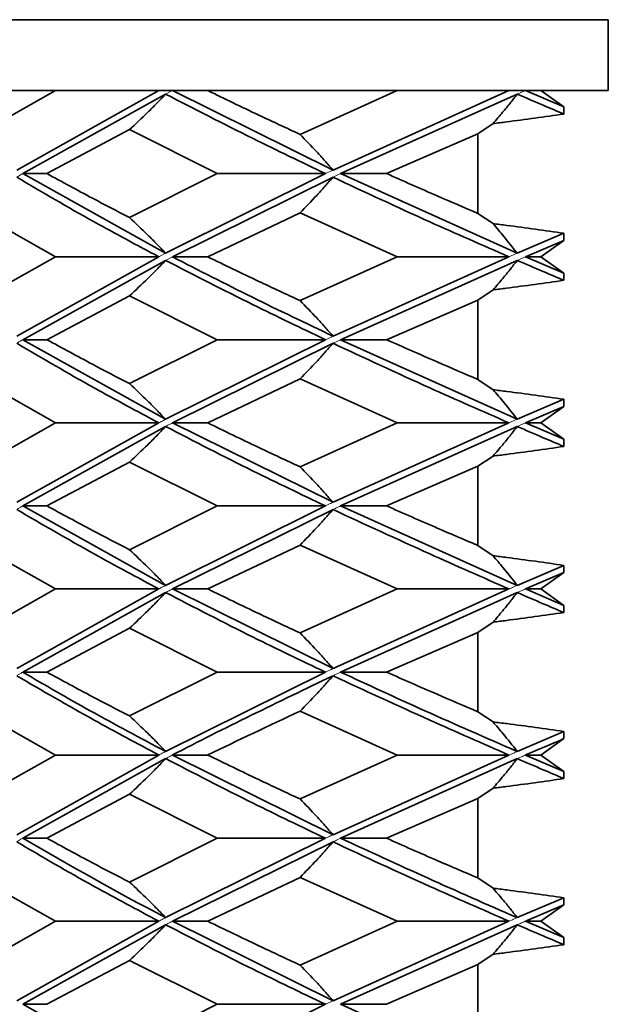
# Model space of a CAD drawing. Header units: millimetres. Extents: x 0 to 1118, y 0 to 864.
# Tile 184 of 200: x 985.59 to 987.25, y 365.64 to 368.41. Entities that reach past the tile are written whole.
import ezdxf

# ---------------------------------------------------------------- set-up
doc = ezdxf.new("R2010")
doc.units = ezdxf.units.MM

msp = doc.modelspace()

# ---------------------------------------------------------------- linework, layer by layer
at = {"color": 7, "linetype": 'Continuous', "lineweight": 35}
for p, q in [((987.2529, 368.4139), (984.585, 368.4139)), ((987.2529, 368.4139), (987.2529, 368.2139)), ((985.6934, 368.2139), (985.2708, 368.2139)), ((985.6934, 368.2139), (985.4741, 368.0903)), ((985.985, 368.2139), (985.5841, 367.9897)), ((985.985, 368.2139), (985.6934, 368.2139)), ((986.0235, 368.2139), (985.985, 368.2139)), ((986.0235, 368.2139), (986.4764, 367.9897)), ((986.1228, 368.2139), (986.0235, 368.2139)), ((986.6573, 368.2139), (986.1228, 368.2139)), ((986.6573, 368.2139), (986.3833, 368.0903)), ((986.9728, 368.2139), (986.4764, 367.9897)), ((986.9728, 368.2139), (986.6573, 368.2139)), ((987.0195, 368.2139), (986.9728, 368.2139)), ((987.0195, 368.2139), (987.1275, 368.1678)), ((987.0627, 368.2139), (987.0195, 368.2139)), ((987.0627, 368.2139), (987.1275, 368.1678)), ((987.2529, 368.2139), (987.0627, 368.2139)), ((986.0042, 368.2038), (985.601, 367.9796)), ((986.9961, 368.2038), (986.4979, 367.9796)), ((987.1275, 368.1678), (987.1275, 368.1477)), ((985.9022, 368.1036), (985.6692, 367.9796)), ((985.9022, 368.1036), (986.15, 367.9796)), ((986.9278, 368.1206), (986.885, 368.0917)), ((986.885, 368.0917), (986.6274, 367.9796)), ((986.885, 368.0917), (986.885, 367.8674)), ((985.601, 367.9796), (985.6692, 367.9796)), ((985.601, 367.9796), (986.0042, 367.7549)), ((986.15, 367.9796), (985.9022, 367.8555)), ((986.455, 367.9796), (986.0042, 367.7549)), ((986.4764, 367.9695), (986.0235, 367.7448)), ((986.455, 367.9796), (986.15, 367.9796)), ((986.4979, 367.9796), (986.6274, 367.9796)), ((986.4979, 367.9796), (986.9961, 367.7549)), ((985.4741, 367.8688), (985.6934, 367.7448)), ((986.3833, 367.8688), (986.1228, 367.7448)), ((986.3833, 367.8688), (986.6573, 367.7448)), ((986.885, 367.8674), (986.9278, 367.8384)), ((987.1275, 367.8113), (986.9961, 367.7549)), ((987.1275, 367.791), (987.0195, 367.7448)), ((987.1275, 367.791), (987.0627, 367.7448)), ((987.1275, 367.8113), (987.1275, 367.791)), ((985.6934, 367.7448), (985.4741, 367.6214)), ((985.985, 367.7448), (985.5841, 367.5211)), ((986.0042, 367.7347), (985.601, 367.511)), ((985.985, 367.7448), (985.6934, 367.7448)), ((986.0235, 367.7448), (986.1228, 367.7448)), ((986.6573, 367.7448), (986.3833, 367.6214)), ((986.9728, 367.7448), (986.4764, 367.5211)), ((986.9961, 367.7347), (986.4979, 367.511)), ((986.9728, 367.7448), (986.6573, 367.7448)), ((987.0195, 367.7448), (987.0627, 367.7448)), ((987.0195, 367.7448), (987.1275, 367.6987)), ((987.0627, 367.7448), (987.1275, 367.6987)), ((987.1275, 367.6987), (987.1275, 367.6785)), ((986.9278, 367.6516), (986.885, 367.6228)), ((985.9022, 367.6345), (985.6692, 367.511)), ((985.9022, 367.6345), (986.15, 367.511)), ((986.885, 367.6228), (986.6274, 367.511)), ((986.885, 367.6228), (986.885, 367.3989)), ((985.601, 367.511), (985.6692, 367.511)), ((985.601, 367.511), (986.0042, 367.2863)), ((986.15, 367.511), (985.9022, 367.387)), ((986.455, 367.511), (986.0042, 367.2863)), ((986.4764, 367.5009), (986.0235, 367.2762)), ((986.455, 367.511), (986.15, 367.511)), ((986.4979, 367.511), (986.6274, 367.511)), ((986.4979, 367.511), (986.9961, 367.2863)), ((985.4741, 367.4003), (985.6934, 367.2762)), ((986.3833, 367.4003), (986.1228, 367.2762)), ((986.3833, 367.4003), (986.6573, 367.2762)), ((986.885, 367.3989), (986.9278, 367.3699)), ((987.1275, 367.3427), (986.9961, 367.2863)), ((987.1275, 367.3225), (987.0195, 367.2762)), ((987.1275, 367.3225), (987.0627, 367.2762)), ((987.1275, 367.3427), (987.1275, 367.3225)), ((985.6934, 367.2762), (985.4741, 367.1523)), ((985.985, 367.2762), (985.5841, 367.0521)), ((986.0042, 367.2661), (985.601, 367.0421)), ((985.985, 367.2762), (985.6934, 367.2762)), ((986.0235, 367.2762), (986.1228, 367.2762)), ((986.0235, 367.2762), (986.4764, 367.0521)), ((986.6573, 367.2762), (986.3833, 367.1523)), ((986.9728, 367.2762), (986.4764, 367.0521)), ((986.9961, 367.2661), (986.4979, 367.0421)), ((986.9728, 367.2762), (986.6573, 367.2762)), ((987.0195, 367.2762), (987.0627, 367.2762)), ((987.0195, 367.2762), (987.1275, 367.2299)), ((987.0627, 367.2762), (987.1275, 367.2299)), ((987.1275, 367.2299), (987.1275, 367.2097)), ((986.9278, 367.1826), (986.885, 367.1537)), ((985.9022, 367.1655), (985.6692, 367.0421)), ((985.9022, 367.1655), (986.15, 367.0421)), ((986.885, 367.1537), (986.6274, 367.0421)), ((986.885, 367.1537), (986.885, 366.9303)), ((985.601, 367.0421), (985.6692, 367.0421)), ((985.601, 367.0421), (986.0042, 366.8178)), ((986.15, 367.0421), (985.9022, 366.9184)), ((986.455, 367.0421), (986.0042, 366.8178)), ((986.455, 367.0421), (986.15, 367.0421)), ((986.4979, 367.0421), (986.6274, 367.0421)), ((986.4979, 367.0421), (986.9961, 366.8178)), ((986.4764, 367.032), (986.0235, 366.8077)), ((985.4741, 366.9317), (985.6934, 366.8077)), ((986.3833, 366.9317), (986.1228, 366.8077)), ((986.3833, 366.9317), (986.6573, 366.8077)), ((986.885, 366.9303), (986.9278, 366.9013)), ((987.1275, 366.8742), (986.9961, 366.8178)), ((987.1275, 366.8742), (987.1275, 366.854)), ((987.1275, 366.854), (987.0195, 366.8077)), ((987.1275, 366.854), (987.0627, 366.8077)), ((985.6934, 366.8077), (985.4741, 366.6836)), ((985.985, 366.8077), (985.5841, 366.5831)), ((986.0042, 366.7976), (985.601, 366.573)), ((985.985, 366.8077), (985.6934, 366.8077)), ((986.0235, 366.8077), (986.1228, 366.8077)), ((986.0235, 366.8077), (986.4764, 366.5831)), ((986.6573, 366.8077), (986.3833, 366.6836)), ((986.9728, 366.8077), (986.4764, 366.5831)), ((986.9961, 366.7976), (986.4979, 366.573)), ((986.9728, 366.8077), (986.6573, 366.8077)), ((987.0195, 366.8077), (987.1275, 366.7614)), ((987.0195, 366.8077), (987.0627, 366.8077)), ((987.0627, 366.8077), (987.1275, 366.7614)), ((987.1275, 366.7614), (987.1275, 366.7411)), ((986.9278, 366.714), (986.885, 366.685)), ((985.9022, 366.6969), (985.6692, 366.573)), ((985.9022, 366.6969), (986.15, 366.573)), ((986.885, 366.685), (986.6274, 366.573)), ((986.885, 366.685), (986.885, 366.4614)), ((985.601, 366.573), (985.6692, 366.573)), ((986.15, 366.573), (985.9022, 366.4496)), ((986.455, 366.573), (986.0042, 366.3492)), ((986.455, 366.573), (986.15, 366.573)), ((986.4979, 366.573), (986.6274, 366.573)), ((985.4741, 366.4628), (985.6934, 366.3391)), ((986.3833, 366.4628), (986.6573, 366.3391)), ((986.885, 366.4614), (986.9278, 366.4325)), ((987.1275, 366.4055), (986.9961, 366.3492)), ((987.1275, 366.4055), (987.1275, 366.3853)), ((987.1275, 366.3853), (987.0627, 366.3391)), ((985.6934, 366.3391), (985.4741, 366.2151)), ((985.985, 366.3391), (985.5841, 366.1144)), ((986.0042, 366.329), (985.601, 366.1043)), ((985.985, 366.3391), (985.6934, 366.3391)), ((986.0235, 366.3391), (986.1228, 366.3391)), ((986.0235, 366.3391), (986.4764, 366.1144)), ((986.6573, 366.3391), (986.3833, 366.2151)), ((986.9728, 366.3391), (986.4764, 366.1144)), ((986.9961, 366.329), (986.4979, 366.1043)), ((986.9728, 366.3391), (986.6573, 366.3391)), ((987.0195, 366.3391), (987.1275, 366.2929)), ((987.0195, 366.3391), (987.0627, 366.3391)), ((987.0627, 366.3391), (987.1275, 366.2929)), ((987.1275, 366.2929), (987.1275, 366.2726)), ((986.9278, 366.2455), (986.885, 366.2165)), ((985.9022, 366.2284), (985.6692, 366.1043)), ((985.9022, 366.2284), (986.15, 366.1043)), ((986.885, 366.2165), (986.6274, 366.1043)), ((986.885, 366.2165), (986.885, 365.9923)), ((985.601, 366.1043), (985.6692, 366.1043)), ((986.15, 366.1043), (985.9022, 365.9804)), ((986.455, 366.1043), (986.0042, 365.8803)), ((986.455, 366.1043), (986.15, 366.1043)), ((986.4979, 366.1043), (986.6274, 366.1043)), ((986.4764, 366.0942), (986.0235, 365.8702)), ((985.4741, 365.9937), (985.6934, 365.8702)), ((986.3833, 365.9937), (986.1228, 365.8702)), ((986.3833, 365.9937), (986.6573, 365.8702)), ((986.885, 365.9923), (986.9278, 365.9634)), ((987.1275, 365.9364), (986.9961, 365.8803)), ((987.1275, 365.9364), (987.1275, 365.9162)), ((987.1275, 365.9162), (987.0195, 365.8702)), ((987.1275, 365.9162), (987.0627, 365.8702)), ((985.6934, 365.8702), (985.4741, 365.7465)), ((985.985, 365.8702), (985.5841, 365.6459)), ((986.0042, 365.8602), (985.601, 365.6358)), ((985.985, 365.8702), (985.6934, 365.8702)), ((986.0235, 365.8702), (986.1228, 365.8702)), ((986.0235, 365.8702), (986.4764, 365.6459)), ((986.6573, 365.8702), (986.3833, 365.7465)), ((986.9728, 365.8702), (986.4764, 365.6459)), ((986.9961, 365.8602), (986.4979, 365.6358)), ((986.9728, 365.8702), (986.6573, 365.8702)), ((987.0195, 365.8702), (987.1275, 365.8242)), ((987.0195, 365.8702), (987.0627, 365.8702)), ((987.0627, 365.8702), (987.1275, 365.8242)), ((987.1275, 365.8242), (987.1275, 365.804)), ((986.9278, 365.7769), (986.885, 365.7479)), ((985.9022, 365.7598), (985.6692, 365.6358)), ((985.9022, 365.7598), (986.15, 365.6358)), ((986.885, 365.7479), (986.6274, 365.6358)), ((986.885, 365.7479), (986.885, 365.5236)), ((985.601, 365.6358), (985.6692, 365.6358)), ((985.601, 365.6358), (986.0042, 365.4112)), ((986.15, 365.6358), (985.9022, 365.5117)), ((986.455, 365.6358), (986.0042, 365.4112)), ((986.455, 365.6358), (986.15, 365.6358)), ((986.4979, 365.6358), (986.6274, 365.6358)), ((986.4979, 365.6358), (986.9961, 365.4112))]:
    msp.add_line(p, q, dxfattribs=at)
at = {"color": 7, "linetype": 'Continuous', "lineweight": 18}
for p, q in [((986.0235, 368.2139), (986.0042, 368.2038)), ((987.0195, 368.2139), (986.9961, 368.2038)), ((986.4764, 367.9897), (986.455, 367.9796)), ((985.601, 367.9796), (985.5841, 367.9695)), ((986.4979, 367.9796), (986.4764, 367.9695)), ((986.0042, 367.7549), (985.985, 367.7448)), ((986.0235, 367.7448), (986.0042, 367.7347)), ((986.9961, 367.7549), (986.9728, 367.7448)), ((987.0195, 367.7448), (986.9961, 367.7347)), ((986.4764, 367.5211), (986.455, 367.511)), ((986.4979, 367.511), (986.4764, 367.5009)), ((986.9961, 367.2863), (986.9728, 367.2762)), ((987.0195, 367.2762), (986.9961, 367.2661))]:
    msp.add_line(p, q, dxfattribs=at)
at = {"color": 7, "linetype": 'Continuous', "lineweight": 35}
for points, knots in [([(986.1228, 368.2139), (986.1705, 368.1908), (986.2557, 368.1497), (986.3443, 368.1085), (986.3833, 368.0903)], [0, 0, 0, 0, 0.559638, 1, 1, 1, 1]), ([(985.9022, 368.1036), (985.9195, 368.1198), (985.9454, 368.1441), (985.9792, 368.1778), (985.9959, 368.1951), (986.0042, 368.2038)], [0, 0, 0, 0, 0.499762, 0.749849, 1, 1, 1, 1]), ([(986.0042, 368.2038), (986.0852, 368.1621), (986.2301, 368.0875), (986.3862, 368.0126), (986.455, 367.9796)], [0, 0, 0, 0, 0.559517, 1, 1, 1, 1]), ([(986.9278, 368.1206), (986.9368, 368.1312), (986.9529, 368.15), (986.9757, 368.1778), (986.9893, 368.1951), (986.9961, 368.2038)], [0, 0, 0, 0, 0.392657, 0.69629, 1, 1, 1, 1]), ([(986.9961, 368.2038), (987.0204, 368.1933), (987.0639, 368.1746), (987.108, 368.1559), (987.1275, 368.1477)], [0, 0, 0, 0, 0.559817, 1, 1, 1, 1]), ([(987.1275, 368.1477), (987.1003, 368.1438), (987.0463, 368.136), (986.9797, 368.1272), (986.9403, 368.1222), (986.9278, 368.1206)], [0, 0, 0, 0, 0.4089583, 0.8114478, 1, 1, 1, 1]), ([(986.3833, 368.0903), (986.3991, 368.0741), (986.4227, 368.0497), (986.4536, 368.0158), (986.4688, 367.9984), (986.4764, 367.9897)], [0, 0, 0, 0, 0.499738, 0.749834, 1, 1, 1, 1]), ([(985.5841, 367.9695), (985.6556, 367.9275), (985.7833, 367.8525), (985.9234, 367.7777), (985.985, 367.7448)], [0, 0, 0, 0, 0.560203, 1, 1, 1, 1]), ([(985.6692, 367.9796), (985.7117, 367.9564), (985.7875, 367.9151), (985.8672, 367.8737), (985.9022, 367.8555)], [0, 0, 0, 0, 0.5600135, 1, 1, 1, 1]), ([(986.3833, 367.8688), (986.3991, 367.885), (986.4227, 367.9095), (986.4536, 367.9434), (986.4688, 367.9608), (986.4764, 367.9695)], [0, 0, 0, 0, 0.499745, 0.749839, 1, 1, 1, 1]), ([(986.4764, 367.9695), (986.5663, 367.9275), (986.7268, 367.8525), (986.8976, 367.7777), (986.9728, 367.7448)], [0, 0, 0, 0, 0.560203, 1, 1, 1, 1]), ([(986.6274, 367.9796), (986.6748, 367.9587), (986.7594, 367.9212), (986.8466, 367.8838), (986.885, 367.8674)], [0, 0, 0, 0, 0.560004, 1, 1, 1, 1]), ([(985.9022, 367.8555), (985.9195, 367.8392), (985.9454, 367.8149), (985.9792, 367.781), (985.9959, 367.7636), (986.0042, 367.7549)], [0, 0, 0, 0, 0.499754, 0.749844, 1, 1, 1, 1]), ([(986.9278, 367.8384), (986.9408, 367.8367), (986.9806, 367.8317), (987.0472, 367.8229), (987.1007, 367.8151), (987.1275, 367.8113)], [0, 0, 0, 0, 0.194974, 0.597471, 1, 1, 1, 1]), ([(986.9278, 367.8384), (986.9381, 367.8263), (986.9612, 367.7992), (986.9837, 367.7707), (986.9961, 367.7549)], [0, 0, 0, 0, 0.446121, 1, 1, 1, 1]), ([(985.9022, 367.6345), (985.9195, 367.6507), (985.9454, 367.675), (985.9792, 367.7087), (985.9959, 367.7261), (986.0042, 367.7347)], [0, 0, 0, 0, 0.499731, 0.74983, 1, 1, 1, 1]), ([(986.0042, 367.7347), (986.0853, 367.693), (986.2301, 367.6185), (986.3862, 367.5439), (986.455, 367.511)], [0, 0, 0, 0, 0.559777, 1, 1, 1, 1]), ([(986.0235, 367.7448), (986.0978, 367.7067), (986.2431, 367.6322), (986.3998, 367.5576), (986.4764, 367.5211)], [0, 0, 0, 0, 0.510913, 1, 1, 1, 1]), ([(986.1228, 367.7448), (986.1705, 367.7217), (986.2557, 367.6805), (986.3443, 367.6394), (986.3833, 367.6214)], [0, 0, 0, 0, 0.560356, 1, 1, 1, 1]), ([(986.9278, 367.6516), (986.9369, 367.6622), (986.953, 367.6809), (986.9757, 367.7087), (986.9893, 367.7261), (986.9961, 367.7347)], [0, 0, 0, 0, 0.392771, 0.696342, 1, 1, 1, 1]), ([(986.9961, 367.7347), (987.0205, 367.7242), (987.0639, 367.7055), (987.1081, 367.6868), (987.1275, 367.6785)], [0, 0, 0, 0, 0.560161, 1, 1, 1, 1]), ([(987.1275, 367.6785), (987.1003, 367.6746), (987.0463, 367.6669), (986.9797, 367.6581), (986.9403, 367.6531), (986.9278, 367.6516)], [0, 0, 0, 0, 0.408974, 0.811454, 1, 1, 1, 1]), ([(986.3833, 367.6214), (986.3991, 367.6052), (986.4228, 367.5809), (986.4536, 367.5471), (986.4688, 367.5298), (986.4764, 367.5211)], [0, 0, 0, 0, 0.499731, 0.74983, 1, 1, 1, 1]), ([(985.5841, 367.5009), (985.6556, 367.459), (985.7832, 367.3841), (985.9233, 367.3092), (985.985, 367.2762)], [0, 0, 0, 0, 0.559886, 1, 1, 1, 1]), ([(985.6692, 367.511), (985.7117, 367.4879), (985.7875, 367.4466), (985.8672, 367.4052), (985.9022, 367.387)], [0, 0, 0, 0, 0.55984, 1, 1, 1, 1]), ([(986.3833, 367.4003), (986.3991, 367.4165), (986.4227, 367.4409), (986.4536, 367.4748), (986.4688, 367.4922), (986.4764, 367.5009)], [0, 0, 0, 0, 0.499753, 0.749844, 1, 1, 1, 1]), ([(986.4764, 367.5009), (986.5663, 367.459), (986.7268, 367.3841), (986.8976, 367.3092), (986.9728, 367.2762)], [0, 0, 0, 0, 0.559886, 1, 1, 1, 1]), ([(986.6274, 367.511), (986.6748, 367.4901), (986.7594, 367.4527), (986.8466, 367.4153), (986.885, 367.3989)], [0, 0, 0, 0, 0.559847, 1, 1, 1, 1]), ([(985.9022, 367.387), (985.9195, 367.3707), (985.9454, 367.3463), (985.9792, 367.3124), (985.9959, 367.295), (986.0042, 367.2863)], [0, 0, 0, 0, 0.499746, 0.74984, 1, 1, 1, 1]), ([(986.9278, 367.3699), (986.9408, 367.3682), (986.9806, 367.3632), (987.0472, 367.3543), (987.1007, 367.3466), (987.1275, 367.3427)], [0, 0, 0, 0, 0.194969, 0.597469, 1, 1, 1, 1]), ([(986.9278, 367.3699), (986.9383, 367.3575), (986.9614, 367.3304), (986.9839, 367.3019), (986.9961, 367.2863)], [0, 0, 0, 0, 0.454942, 1, 1, 1, 1]), ([(985.9022, 367.1655), (985.9195, 367.1818), (985.9454, 367.2061), (985.9792, 367.24), (985.9959, 367.2574), (986.0042, 367.2661)], [0, 0, 0, 0, 0.499737, 0.749834, 1, 1, 1, 1]), ([(986.0042, 367.2661), (986.0853, 367.2241), (986.2301, 367.1492), (986.3863, 367.0748), (986.455, 367.0421)], [0, 0, 0, 0, 0.5605465, 1, 1, 1, 1]), ([(986.1228, 367.2762), (986.1705, 367.253), (986.2557, 367.2117), (986.3443, 367.1704), (986.3833, 367.1523)], [0, 0, 0, 0, 0.560216, 1, 1, 1, 1]), ([(986.9278, 367.1826), (986.9369, 367.1932), (986.953, 367.2121), (986.9757, 367.24), (986.9893, 367.2574), (986.9961, 367.2661)], [0, 0, 0, 0, 0.392755, 0.696335, 1, 1, 1, 1]), ([(986.9961, 367.2661), (987.0204, 367.2555), (987.0639, 367.2367), (987.1081, 367.2179), (987.1275, 367.2097)], [0, 0, 0, 0, 0.560081, 1, 1, 1, 1]), ([(987.1275, 367.2097), (987.1003, 367.2058), (987.0463, 367.198), (986.9797, 367.1892), (986.9403, 367.1842), (986.9278, 367.1826)], [0, 0, 0, 0, 0.408945, 0.811439, 1, 1, 1, 1]), ([(986.3833, 367.1523), (986.3991, 367.1361), (986.4227, 367.1118), (986.4536, 367.0781), (986.4688, 367.0608), (986.4764, 367.0521)], [0, 0, 0, 0, 0.499763, 0.74985, 1, 1, 1, 1]), ([(985.6692, 367.0421), (985.7117, 367.019), (985.7875, 366.9779), (985.8671, 366.9366), (985.9022, 366.9184)], [0, 0, 0, 0, 0.559666, 1, 1, 1, 1]), ([(986.6274, 367.0421), (986.6747, 367.0212), (986.7594, 366.984), (986.8466, 366.9467), (986.885, 366.9303)], [0, 0, 0, 0, 0.55969, 1, 1, 1, 1]), ([(985.5841, 367.032), (985.6555, 366.9902), (985.7832, 366.9156), (985.9233, 366.8407), (985.985, 366.8077)], [0, 0, 0, 0, 0.55957, 1, 1, 1, 1]), ([(986.3833, 366.9317), (986.3991, 366.9479), (986.4227, 366.9722), (986.4536, 367.006), (986.4688, 367.0233), (986.4764, 367.032)], [0, 0, 0, 0, 0.49976, 0.749848, 1, 1, 1, 1]), ([(986.4764, 367.032), (986.5662, 366.9902), (986.7268, 366.9156), (986.8975, 366.8407), (986.9728, 366.8077)], [0, 0, 0, 0, 0.55957, 1, 1, 1, 1]), ([(985.9022, 366.9184), (985.9195, 366.9022), (985.9454, 366.8778), (985.9792, 366.8439), (985.9959, 366.8265), (986.0042, 366.8178)], [0, 0, 0, 0, 0.499739, 0.749835, 1, 1, 1, 1]), ([(986.9278, 366.9013), (986.9408, 366.8997), (986.9806, 366.8947), (987.0472, 366.8858), (987.1007, 366.8781), (987.1275, 366.8742)], [0, 0, 0, 0, 0.194978, 0.597473, 1, 1, 1, 1]), ([(986.9278, 366.9013), (986.9372, 366.8903), (986.9603, 366.8633), (986.9828, 366.8348), (986.9961, 366.8178)], [0, 0, 0, 0, 0.405907, 1, 1, 1, 1]), ([(985.9022, 366.6969), (985.9195, 366.7131), (985.9454, 366.7375), (985.9792, 366.7715), (985.9959, 366.7889), (986.0042, 366.7976)], [0, 0, 0, 0, 0.499744, 0.749838, 1, 1, 1, 1]), ([(986.0042, 366.7976), (986.0853, 366.7556), (986.2301, 366.6806), (986.3863, 366.6058), (986.455, 366.573)], [0, 0, 0, 0, 0.560255, 1, 1, 1, 1]), ([(986.1228, 366.8077), (986.1705, 366.7845), (986.2557, 366.7431), (986.3443, 366.7018), (986.3833, 366.6836)], [0, 0, 0, 0, 0.560042, 1, 1, 1, 1]), ([(986.9278, 366.714), (986.9369, 366.7246), (986.953, 366.7435), (986.9757, 366.7715), (986.9893, 366.7889), (986.9961, 366.7976)], [0, 0, 0, 0, 0.392733, 0.696325, 1, 1, 1, 1]), ([(986.9961, 366.7976), (987.0204, 366.787), (987.0639, 366.7682), (987.1081, 366.7494), (987.1275, 366.7411)], [0, 0, 0, 0, 0.560002, 1, 1, 1, 1]), ([(987.1275, 366.7411), (987.1003, 366.7372), (987.0463, 366.7294), (986.9797, 366.7206), (986.9403, 366.7156), (986.9278, 366.714)], [0, 0, 0, 0, 0.408932, 0.811432, 1, 1, 1, 1]), ([(986.3833, 366.6836), (986.3991, 366.6673), (986.4227, 366.643), (986.4536, 366.6091), (986.4688, 366.5918), (986.4764, 366.5831)], [0, 0, 0, 0, 0.499755, 0.749845, 1, 1, 1, 1]), ([(985.601, 366.573), (985.6635, 366.5366), (985.7917, 366.4621), (985.9322, 366.3875), (986.0042, 366.3492)], [0, 0, 0, 0, 0.487665, 1, 1, 1, 1]), ([(985.6692, 366.573), (985.7117, 366.5499), (985.7875, 366.5087), (985.8672, 366.4676), (985.9022, 366.4496)], [0, 0, 0, 0, 0.560263, 1, 1, 1, 1]), ([(986.4979, 366.573), (986.5763, 366.5366), (986.7372, 366.4621), (986.9084, 366.3875), (986.9961, 366.3492)], [0, 0, 0, 0, 0.487665, 1, 1, 1, 1]), ([(986.6274, 366.573), (986.6748, 366.5521), (986.7594, 366.5148), (986.8466, 366.4777), (986.885, 366.4614)], [0, 0, 0, 0, 0.560297, 1, 1, 1, 1]), ([(985.5841, 366.5629), (985.6555, 366.5212), (985.7832, 366.4467), (985.9233, 366.372), (985.985, 366.3391)], [0, 0, 0, 0, 0.559638, 1, 1, 1, 1]), ([(986.4764, 366.5629), (986.3216, 366.4884), (986.1668, 366.4139), (986.0236, 366.3392), (986.0235, 366.3391)], [0, 0, 0, 0, 0.999412, 1, 1, 1, 1]), ([(986.3833, 366.4628), (986.3991, 366.4789), (986.4227, 366.5032), (986.4536, 366.5369), (986.4688, 366.5542), (986.4764, 366.5629)], [0, 0, 0, 0, 0.499737, 0.749833, 1, 1, 1, 1]), ([(986.4764, 366.5629), (986.5662, 366.5212), (986.7268, 366.4467), (986.8975, 366.372), (986.9728, 366.3391)], [0, 0, 0, 0, 0.559638, 1, 1, 1, 1]), ([(986.3833, 366.4628), (986.2954, 366.4216), (986.2074, 366.3804), (986.1229, 366.3392), (986.1228, 366.3391)], [0, 0, 0, 0, 0.9989357, 1, 1, 1, 1]), ([(985.9022, 366.4496), (985.9195, 366.4334), (985.9454, 366.4091), (985.9792, 366.3753), (985.9959, 366.3579), (986.0042, 366.3492)], [0, 0, 0, 0, 0.499732, 0.749831, 1, 1, 1, 1]), ([(986.9278, 366.4325), (986.9408, 366.4309), (986.9806, 366.4259), (987.0472, 366.4171), (987.1007, 366.4094), (987.1275, 366.4055)], [0, 0, 0, 0, 0.195, 0.597484, 1, 1, 1, 1]), ([(986.9278, 366.4325), (986.9372, 366.4216), (986.9603, 366.3946), (986.9828, 366.3661), (986.9961, 366.3492)], [0, 0, 0, 0, 0.40604, 1, 1, 1, 1]), ([(987.1275, 366.3853), (987.0914, 366.37), (987.0553, 366.3546), (987.0196, 366.3392), (987.0195, 366.3391)], [0, 0, 0, 0, 0.997148, 1, 1, 1, 1]), ([(985.9022, 366.2284), (985.9195, 366.2446), (985.9454, 366.269), (985.9792, 366.3029), (985.9959, 366.3203), (986.0042, 366.329)], [0, 0, 0, 0, 0.499751, 0.749843, 1, 1, 1, 1]), ([(986.0042, 366.329), (986.0853, 366.2871), (986.2301, 366.2122), (986.3863, 366.1372), (986.455, 366.1043)], [0, 0, 0, 0, 0.559939, 1, 1, 1, 1]), ([(986.1228, 366.3391), (986.1705, 366.316), (986.2557, 366.2747), (986.3443, 366.2333), (986.3833, 366.2151)], [0, 0, 0, 0, 0.559869, 1, 1, 1, 1]), ([(986.9278, 366.2455), (986.9368, 366.2561), (986.9529, 366.275), (986.9757, 366.3029), (986.9893, 366.3203), (986.9961, 366.329)], [0, 0, 0, 0, 0.392705, 0.696312, 1, 1, 1, 1]), ([(986.9961, 366.329), (987.0204, 366.3185), (987.0639, 366.2997), (987.1081, 366.2809), (987.1275, 366.2726)], [0, 0, 0, 0, 0.559922, 1, 1, 1, 1]), ([(987.1275, 366.2726), (987.1003, 366.2687), (987.0463, 366.2609), (986.9797, 366.2521), (986.9403, 366.2471), (986.9278, 366.2455)], [0, 0, 0, 0, 0.408933, 0.811433, 1, 1, 1, 1]), ([(986.3833, 366.2151), (986.3991, 366.1988), (986.4227, 366.1744), (986.4536, 366.1405), (986.4688, 366.1231), (986.4764, 366.1144)], [0, 0, 0, 0, 0.499748, 0.74984, 1, 1, 1, 1]), ([(985.601, 366.1043), (985.7312, 366.0296), (985.8615, 365.9549), (986.004, 365.8804), (986.0042, 365.8803)], [0, 0, 0, 0, 0.998636, 1, 1, 1, 1]), ([(985.6692, 366.1043), (985.7117, 366.0811), (985.7875, 366.0398), (985.8672, 365.9986), (985.9022, 365.9804)], [0, 0, 0, 0, 0.560245, 1, 1, 1, 1]), ([(986.4979, 366.1043), (986.6603, 366.0296), (986.8231, 365.9549), (986.9959, 365.8804), (986.9961, 365.8803)], [0, 0, 0, 0, 0.998636, 1, 1, 1, 1]), ([(986.6274, 366.1043), (986.6748, 366.0833), (986.7594, 366.046), (986.8466, 366.0087), (986.885, 365.9923)], [0, 0, 0, 0, 0.560213, 1, 1, 1, 1]), ([(985.5841, 366.0942), (985.6556, 366.0522), (985.7833, 365.9774), (985.9234, 365.903), (985.985, 365.8702)], [0, 0, 0, 0, 0.560525, 1, 1, 1, 1]), ([(986.3833, 365.9937), (986.3991, 366.0099), (986.4227, 366.0342), (986.4536, 366.0681), (986.4688, 366.0855), (986.4764, 366.0942)], [0, 0, 0, 0, 0.499736, 0.749833, 1, 1, 1, 1]), ([(986.4764, 366.0942), (986.5663, 366.0522), (986.7268, 365.9774), (986.8977, 365.903), (986.9728, 365.8702)], [0, 0, 0, 0, 0.560525, 1, 1, 1, 1]), ([(985.9022, 365.9804), (985.9195, 365.9642), (985.9454, 365.9399), (985.9792, 365.9063), (985.9959, 365.889), (986.0042, 365.8803)], [0, 0, 0, 0, 0.49976, 0.749847, 1, 1, 1, 1]), ([(986.9278, 365.9634), (986.9408, 365.9617), (986.9806, 365.9567), (987.0472, 365.9479), (987.1007, 365.9402), (987.1275, 365.9364)], [0, 0, 0, 0, 0.195002, 0.597486, 1, 1, 1, 1]), ([(986.9278, 365.9634), (986.9368, 365.9528), (986.9529, 365.934), (986.9757, 365.9063), (986.9893, 365.889), (986.9961, 365.8803)], [0, 0, 0, 0, 0.3926545, 0.696287, 1, 1, 1, 1]), ([(985.9022, 365.7598), (985.9195, 365.776), (985.9454, 365.8004), (985.9792, 365.8342), (985.9959, 365.8515), (986.0042, 365.8602)], [0, 0, 0, 0, 0.499759, 0.749848, 1, 1, 1, 1]), ([(986.0042, 365.8602), (986.0852, 365.8184), (986.2301, 365.7437), (986.3862, 365.6688), (986.455, 365.6358)], [0, 0, 0, 0, 0.559623, 1, 1, 1, 1]), ([(986.1228, 365.8702), (986.1705, 365.8472), (986.2557, 365.806), (986.3443, 365.7647), (986.3833, 365.7465)], [0, 0, 0, 0, 0.559695, 1, 1, 1, 1]), ([(986.9278, 365.7769), (986.9368, 365.7875), (986.9529, 365.8063), (986.9757, 365.8342), (986.9893, 365.8515), (986.9961, 365.8602)], [0, 0, 0, 0, 0.3926699, 0.6962962, 1, 1, 1, 1]), ([(986.9961, 365.8602), (987.0204, 365.8497), (987.0639, 365.831), (987.108, 365.8122), (987.1275, 365.804)], [0, 0, 0, 0, 0.559843, 1, 1, 1, 1]), ([(987.1275, 365.804), (987.1003, 365.8), (987.0463, 365.7923), (986.9797, 365.7835), (986.9403, 365.7785), (986.9278, 365.7769)], [0, 0, 0, 0, 0.408949, 0.811443, 1, 1, 1, 1]), ([(986.3833, 365.7465), (986.3991, 365.7303), (986.4227, 365.7059), (986.4536, 365.672), (986.4688, 365.6546), (986.4764, 365.6459)], [0, 0, 0, 0, 0.49974, 0.749836, 1, 1, 1, 1])]:
    msp.add_open_spline(points, degree=3, knots=knots, dxfattribs=at)
at = {"color": 7, "linetype": 'Continuous', "lineweight": 18}
for points, knots in [([(985.5841, 367.5009), (985.5868, 367.5025), (985.5923, 367.5058), (985.598, 367.5092), (985.6009, 367.5109), (985.601, 367.511)], [0, 0, 0, 0, 0.488259, 0.97652, 1, 1, 1, 1]), ([(986.0042, 367.2863), (986.0023, 367.2853), (985.9981, 367.2831), (985.9917, 367.2797), (985.9872, 367.2774), (985.985, 367.2762)], [0, 0, 0, 0, 0.302346, 0.651173, 1, 1, 1, 1]), ([(986.0042, 367.2661), (986.0064, 367.2672), (986.0107, 367.2695), (986.0172, 367.2729), (986.0214, 367.2751), (986.0235, 367.2762)], [0, 0, 0, 0, 0.343266, 0.671633, 1, 1, 1, 1]), ([(985.5841, 367.032), (985.5867, 367.0335), (985.5908, 367.036), (985.5964, 367.0393), (985.5995, 367.0411), (985.601, 367.0421)], [0, 0, 0, 0, 0.459233, 0.729616, 1, 1, 1, 1]), ([(986.4764, 367.0521), (986.4743, 367.0512), (986.4698, 367.049), (986.4626, 367.0457), (986.4575, 367.0433), (986.455, 367.0421)], [0, 0, 0, 0, 0.285284, 0.642641, 1, 1, 1, 1]), ([(986.4764, 367.032), (986.4793, 367.0334), (986.4844, 367.0357), (986.4915, 367.0391), (986.4957, 367.0411), (986.4979, 367.0421)], [0, 0, 0, 0, 0.412405, 0.706202, 1, 1, 1, 1]), ([(986.0042, 366.8178), (986.0019, 366.8166), (985.9972, 366.8141), (985.9908, 366.8108), (985.9867, 366.8086), (985.985, 366.8077)], [0, 0, 0, 0, 0.363232, 0.726465, 1, 1, 1, 1]), ([(986.0042, 366.7976), (986.0042, 366.7976), (986.0075, 366.7993), (986.0139, 366.8026), (986.0203, 366.806), (986.0235, 366.8077)], [0, 0, 0, 0, 0.005426, 0.502712, 1, 1, 1, 1]), ([(986.9961, 366.8178), (986.9936, 366.8168), (986.9885, 366.8145), (986.9808, 366.8112), (986.9754, 366.8088), (986.9728, 366.8077)], [0, 0, 0, 0, 0.313029, 0.656514, 1, 1, 1, 1]), ([(986.9961, 366.7976), (986.9974, 366.7981), (987.002, 366.8001), (987.0098, 366.8035), (987.0163, 366.8063), (987.0195, 366.8077)], [0, 0, 0, 0, 0.172529, 0.586264, 1, 1, 1, 1]), ([(985.5841, 366.5629), (985.5865, 366.5643), (985.5914, 366.5672), (985.5971, 366.5706), (985.6003, 366.5725), (985.601, 366.573)], [0, 0, 0, 0, 0.432158, 0.864318, 1, 1, 1, 1]), ([(986.4764, 366.5831), (986.4742, 366.582), (986.4695, 366.5798), (986.4624, 366.5765), (986.4575, 366.5741), (986.455, 366.573)], [0, 0, 0, 0, 0.305261, 0.65263, 1, 1, 1, 1]), ([(986.4764, 366.5629), (986.4794, 366.5643), (986.4854, 366.5671), (986.4926, 366.5705), (986.4967, 366.5724), (986.4979, 366.573)], [0, 0, 0, 0, 0.420838, 0.841678, 1, 1, 1, 1]), ([(986.0042, 366.3492), (986.0025, 366.3484), (985.9992, 366.3466), (985.9928, 366.3432), (985.988, 366.3407), (985.985, 366.3391)], [0, 0, 0, 0, 0.259281, 0.518563, 1, 1, 1, 1]), ([(986.9961, 366.3492), (986.9941, 366.3484), (986.9893, 366.3463), (986.9815, 366.3429), (986.9757, 366.3404), (986.9728, 366.3391)], [0, 0, 0, 0, 0.2499994, 0.6249993, 1, 1, 1, 1]), ([(986.0042, 366.329), (986.0058, 366.3298), (986.009, 366.3315), (986.0155, 366.3349), (986.0203, 366.3374), (986.0235, 366.3391)], [0, 0, 0, 0, 0.2513792, 0.5027586, 1, 1, 1, 1]), ([(986.9961, 366.329), (987, 366.3307), (987.0058, 366.3332), (987.0136, 366.3366), (987.0175, 366.3383), (987.0195, 366.3391)], [0, 0, 0, 0, 0.499999, 0.749999, 1, 1, 1, 1]), ([(985.5841, 366.0942), (985.5858, 366.0952), (985.5893, 366.0973), (985.5949, 366.1006), (985.5989, 366.103), (985.601, 366.1043)], [0, 0, 0, 0, 0.306659, 0.613319, 1, 1, 1, 1]), ([(986.4764, 366.1144), (986.4744, 366.1134), (986.4703, 366.1115), (986.4632, 366.1082), (986.4581, 366.1057), (986.455, 366.1043)], [0, 0, 0, 0, 0.28349, 0.566981, 1, 1, 1, 1]), ([(986.4764, 366.0942), (986.4786, 366.0952), (986.483, 366.0973), (986.4902, 366.1007), (986.4951, 366.103), (986.4979, 366.1043)], [0, 0, 0, 0, 0.3087126, 0.6174256, 1, 1, 1, 1]), ([(986.0042, 365.8803), (986.001, 365.8787), (985.9962, 365.8761), (985.9898, 365.8728), (985.9866, 365.8711), (985.985, 365.8702)], [0, 0, 0, 0, 0.496163, 0.748081, 1, 1, 1, 1]), ([(986.9961, 365.8803), (986.9949, 365.8798), (986.9904, 365.8779), (986.9826, 365.8745), (986.976, 365.8717), (986.9728, 365.8702)], [0, 0, 0, 0, 0.154494, 0.577246, 1, 1, 1, 1]), ([(986.0042, 365.8602), (986.0063, 365.8613), (986.0106, 365.8635), (986.017, 365.8669), (986.0213, 365.8691), (986.0235, 365.8702)], [0, 0, 0, 0, 0.327955, 0.663977, 1, 1, 1, 1]), ([(986.9961, 365.8602), (986.9964, 365.8603), (987.0005, 365.8621), (987.0083, 365.8654), (987.0158, 365.8686), (987.0195, 365.8702)], [0, 0, 0, 0, 0.042416, 0.521207, 1, 1, 1, 1]), ([(986.4764, 365.6459), (986.4738, 365.6447), (986.4689, 365.6424), (986.4618, 365.639), (986.4573, 365.6368), (986.455, 365.6358)], [0, 0, 0, 0, 0.365958, 0.682979, 1, 1, 1, 1])]:
    msp.add_open_spline(points, degree=3, knots=knots, dxfattribs=at)

doc.saveas('drawing.dxf')
